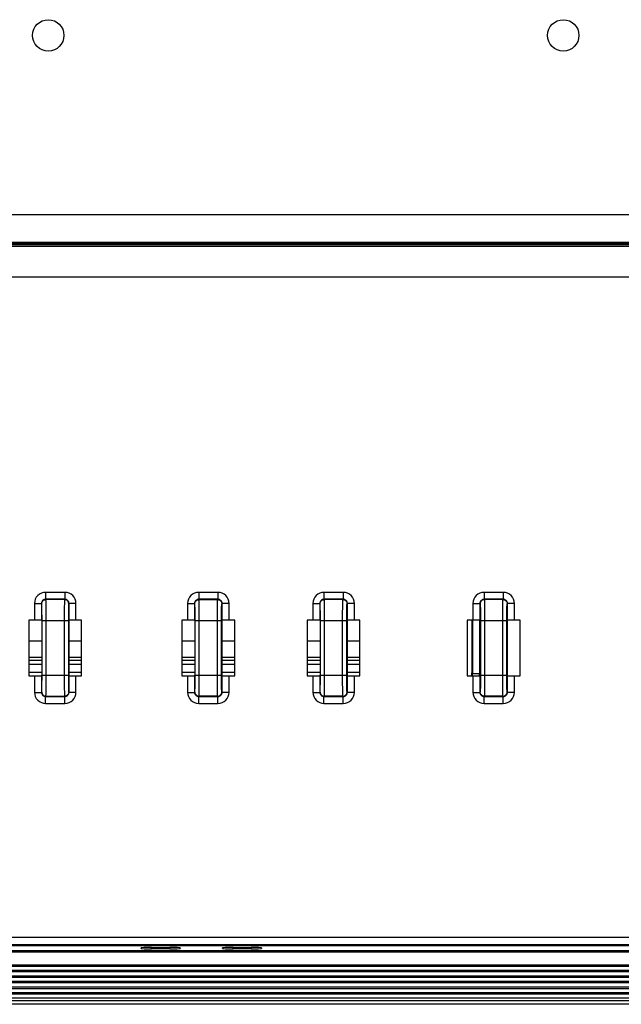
# Model space of a CAD drawing. Header units: millimetres. Extents: x 0 to 1682, y 0 to 1188.
# Tile 17 of 20: x 1312 to 1399, y 512 to 653. Entities that reach past the tile are written whole.
import ezdxf

# ---------------------------------------------------------------- set-up
doc = ezdxf.new("R2010")
doc.units = ezdxf.units.MM
doc.header["$LTSCALE"] = 92.51
for name, color, linetype in [('FRONT_BEZEL-RT1951WD-SHAPE', 7, 'CONTINUOUS'), ('GASKET-RT1951WD_BASE-SHAPE', 7, 'CONTINUOUS'), ('REAR_CASE-MDP_1950WD_V3-1-SHAPE', 7, 'CONTINUOUS'), ('TOUCH-1951WD-SHAPE', 7, 'CONTINUOUS')]:
    doc.layers.add(name, color=color, linetype=linetype)

msp = doc.modelspace()

# ---------------------------------------------------------------- linework, layer by layer
at = {"layer": 'FRONT_BEZEL-RT1951WD-SHAPE', "color": 7, "linetype": 'Continuous'}
for p, q in [((1377.240097, 566.814586), (1377.240097, 559.252563)), ((1377.346078, 566.814586), (1377.346078, 559.146582)), ((1378.345469, 566.797435), (1378.345469, 559.146582)), ((1313.58978, 561.064586), (1315.440873, 561.064586)), ((1313.58978, 560.487235), (1315.440873, 560.487235)), ((1319.318688, 561.064586), (1321.16978, 561.064586)), ((1319.318688, 560.487235), (1321.16978, 560.487235)), ((1335.58978, 561.064586), (1337.440873, 561.064586)), ((1335.58978, 560.487235), (1337.440873, 560.487235)), ((1341.318688, 561.064586), (1343.16978, 561.064586)), ((1341.318688, 560.487235), (1343.16978, 560.487235)), ((1353.58978, 561.064586), (1355.440873, 561.064586)), ((1353.58978, 560.487235), (1355.440873, 560.487235)), ((1359.318688, 561.064586), (1361.16978, 561.064586)), ((1359.318688, 560.487235), (1361.16978, 560.487235)), ((1315.440873, 559.280274), (1313.58978, 559.280274)), ((1321.16978, 559.280274), (1319.318688, 559.280274)), ((1337.440873, 559.280274), (1335.58978, 559.280274)), ((1343.16978, 559.280274), (1341.318688, 559.280274)), ((1355.440873, 559.280274), (1353.58978, 559.280274)), ((1361.16978, 559.280274), (1359.318688, 559.280274)), ((1377.346078, 559.146582), (1377.240097, 559.252563)), ((1377.346078, 559.146582), (1378.345469, 559.146582)), ((1478.928932, 519.277431), (1197.830629, 519.277431)), ((1478.405036, 520.024087), (1198.354525, 520.024087)), ((1329.72978, 519.632365), (1329.72978, 519.716174)), ((1331.22978, 519.768556), (1333.82978, 519.768556)), ((1331.22978, 519.579983), (1331.22978, 519.768556)), ((1333.82978, 519.579983), (1331.22978, 519.579983)), ((1333.82978, 519.579983), (1333.82978, 519.768556)), ((1335.32978, 519.716174), (1335.32978, 519.632365)), ((1341.42978, 519.632365), (1341.42978, 519.716174)), ((1342.92978, 519.768556), (1345.52978, 519.768556)), ((1342.92978, 519.579983), (1342.92978, 519.768556)), ((1345.52978, 519.579983), (1342.92978, 519.579983)), ((1345.52978, 519.579983), (1345.52978, 519.768556)), ((1347.02978, 519.716174), (1347.02978, 519.632365)), ((1572.082826, 511.614586), (1104.676735, 511.614586))]:
    msp.add_line(p, q, dxfattribs=at)
for centre, radius, start, end in [((1374.541761, 559.145489), 2.804318, 353.22291895, 0.02232333), ((1374.544125, 559.146547), 3.801343, 355.16080157, 357.06928773), ((1374.543219, 559.14659), 3.80225, 357.06946138, 359.99987997)]:
    msp.add_arc(centre, radius, start, end, dxfattribs=at)
for centre, major_axis, ratio, start_param, end_param in [((1374.438391, 559.255975), (-1.982312, 1.982312), 0.998782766, 3.7693973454, 3.9263818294), ((1331.22978, 519.716174), (1.5, 0), 0.0349207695, 1.5707963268, 3.1415926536), ((1331.22978, 519.632365), (1.5, 0), 0.0349207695, -3.1415926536, -1.5707963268), ((1333.82978, 519.716174), (1.5, 0), 0.0349207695, 0, 1.5707963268), ((1333.82978, 519.632365), (1.5, 0), 0.0349207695, -1.5707963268, 0), ((1342.92978, 519.716174), (1.5, 0), 0.0349207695, 1.5707963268, 3.1415926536), ((1342.92978, 519.632365), (1.5, 0), 0.0349207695, -3.1415926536, -1.5707963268), ((1345.52978, 519.716174), (1.5, 0), 0.0349207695, 0, 1.5707963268), ((1345.52978, 519.632365), (1.5, 0), 0.0349207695, -1.5707963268, 0)]:
    msp.add_ellipse(centre, major_axis=major_axis, ratio=ratio, start_param=start_param, end_param=end_param, dxfattribs=at)
at = {"layer": 'GASKET-RT1951WD_BASE-SHAPE', "color": 7, "linetype": 'Continuous'}
for p, q in [((1479.271344, 519.114586), (1197.488217, 519.114586)), ((1105.67978, 517.304483), (1571.07978, 517.304483)), ((1105.67978, 517.108524), (1571.07978, 517.108524)), ((1105.67978, 516.520647), (1571.07978, 516.520647)), ((1105.67978, 516.324688), (1571.07978, 516.324688)), ((1105.67978, 515.704483), (1571.07978, 515.704483)), ((1105.67978, 515.508524), (1571.07978, 515.508524)), ((1105.67978, 514.920647), (1571.07978, 514.920647)), ((1105.67978, 514.724688), (1571.07978, 514.724688)), ((1105.67978, 514.104483), (1571.07978, 514.104483)), ((1105.67978, 513.908524), (1571.07978, 513.908524)), ((1105.67978, 513.320647), (1571.07978, 513.320647)), ((1105.67978, 513.124688), (1571.07978, 513.124688)), ((1571.07978, 512.514586), (1105.67978, 512.514586)), ((1571.07978, 512.114586), (1105.67978, 512.114586))]:
    msp.add_line(p, q, dxfattribs=at)
at = {"layer": 'REAR_CASE-MDP_1950WD_V3-1-SHAPE', "color": 7, "linetype": 'Continuous'}
for p, q in [((1453.251595, 625.049408), (1223.507966, 625.049408)), ((1453.251595, 621.051845), (1223.507966, 621.051845)), ((1437.714456, 620.969975), (1239.045105, 620.969975)), ((1437.714456, 620.74572), (1239.045105, 620.74572)), ((1437.714456, 620.49336), (1239.045105, 620.49336)), ((1437.714454, 620.521008), (1239.045127, 620.521008)), ((1238.311662, 616.113976), (1438.447899, 616.113976)), ((1318.762721, 570.797283), (1315.99684, 570.797283)), ((1315.99684, 570.797283), (1315.99684, 569.797435)), ((1318.762721, 570.797283), (1318.762721, 569.797435)), ((1340.762721, 570.797283), (1337.99684, 570.797283)), ((1337.99684, 570.797283), (1337.99684, 569.797435)), ((1340.762721, 570.797283), (1340.762721, 569.797435)), ((1358.762721, 570.797283), (1355.99684, 570.797283)), ((1355.99684, 570.797283), (1355.99684, 569.797435)), ((1358.762721, 570.797283), (1358.762721, 569.797435)), ((1381.762721, 570.797283), (1378.99684, 570.797283)), ((1378.99684, 570.797283), (1378.99684, 569.797435)), ((1381.762721, 570.797283), (1381.762721, 569.797435)), ((1314.397083, 569.197526), (1315.396931, 569.197526)), ((1314.397083, 569.197526), (1314.397083, 566.814586)), ((1315.441787, 569.15267), (1315.396931, 569.197526)), ((1315.396931, 569.197526), (1315.396931, 566.797435)), ((1318.762721, 569.797435), (1315.99684, 569.797435)), ((1316.041696, 569.752579), (1315.99684, 569.797435)), ((1318.717865, 569.752579), (1316.041696, 569.752579)), ((1318.762721, 569.797435), (1318.717865, 569.752579)), ((1319.36263, 569.197526), (1319.317774, 569.15267)), ((1320.362478, 569.197526), (1319.36263, 569.197526)), ((1319.36263, 566.797435), (1319.36263, 569.197526)), ((1320.362478, 566.814586), (1320.362478, 569.197526)), ((1336.397083, 569.197526), (1337.396931, 569.197526)), ((1336.397083, 569.197526), (1336.397083, 566.814586)), ((1337.441787, 569.15267), (1337.396931, 569.197526)), ((1337.396931, 569.197526), (1337.396931, 566.797435)), ((1340.762721, 569.797435), (1337.99684, 569.797435)), ((1338.041696, 569.752579), (1337.99684, 569.797435)), ((1338.041696, 569.752579), (1340.717865, 569.752579)), ((1340.717865, 569.752579), (1340.762721, 569.797435)), ((1341.317774, 569.15267), (1341.36263, 569.197526)), ((1342.362478, 569.197526), (1341.36263, 569.197526)), ((1341.36263, 566.797435), (1341.36263, 569.197526)), ((1342.362478, 566.814586), (1342.362478, 569.197526)), ((1354.397083, 569.197526), (1355.396931, 569.197526)), ((1354.397083, 569.197526), (1354.397083, 566.814586)), ((1355.441787, 569.15267), (1355.396931, 569.197526)), ((1355.396931, 569.197526), (1355.396931, 566.797435)), ((1358.762721, 569.797435), (1355.99684, 569.797435)), ((1356.041696, 569.752579), (1355.99684, 569.797435)), ((1358.717865, 569.752579), (1356.041696, 569.752579)), ((1358.717865, 569.752579), (1358.762721, 569.797435)), ((1359.317774, 569.15267), (1359.36263, 569.197526)), ((1360.362478, 569.197526), (1359.36263, 569.197526)), ((1359.36263, 566.797435), (1359.36263, 569.197526)), ((1360.362478, 566.814586), (1360.362478, 569.197526)), ((1377.397083, 569.197526), (1378.396931, 569.197526)), ((1377.397083, 569.197526), (1377.397083, 566.814586)), ((1378.396931, 569.197526), (1378.441787, 569.15267)), ((1378.396931, 569.197526), (1378.396931, 566.797435)), ((1381.762721, 569.797435), (1378.99684, 569.797435)), ((1378.99684, 569.797435), (1379.041696, 569.752579)), ((1381.717865, 569.752579), (1379.041696, 569.752579)), ((1381.717865, 569.752579), (1381.762721, 569.797435)), ((1382.317774, 569.15267), (1382.36263, 569.197526)), ((1383.362478, 569.197526), (1382.36263, 569.197526)), ((1382.36263, 566.797435), (1382.36263, 569.197526)), ((1383.362478, 566.814586), (1383.362478, 569.197526)), ((1314.397083, 566.814586), (1313.58978, 566.814586)), ((1313.58978, 566.814586), (1313.58978, 558.814586)), ((1315.396931, 566.797435), (1315.440873, 566.753493)), ((1315.440873, 566.753493), (1315.440873, 558.875678)), ((1315.482948, 566.753036), (1319.276613, 566.753036)), ((1315.482948, 558.876135), (1315.482948, 566.753036)), ((1316.082857, 558.876135), (1316.082857, 566.753036)), ((1318.676704, 566.753036), (1318.676704, 558.876135)), ((1319.276613, 566.753036), (1319.276613, 558.876135)), ((1319.36263, 566.797435), (1319.318688, 566.753493)), ((1319.318688, 566.753493), (1319.318688, 558.875678)), ((1321.16978, 566.814586), (1320.362478, 566.814586)), ((1321.16978, 558.814586), (1321.16978, 566.814586)), ((1336.397083, 566.814586), (1335.58978, 566.814586)), ((1335.58978, 566.814586), (1335.58978, 558.814586)), ((1337.396931, 566.797435), (1337.440873, 566.753493)), ((1337.440873, 566.753493), (1337.440873, 558.875678)), ((1337.482948, 566.753036), (1341.276613, 566.753036)), ((1337.482948, 558.876135), (1337.482948, 566.753036)), ((1338.082857, 558.876135), (1338.082857, 566.753036)), ((1340.676704, 558.876135), (1340.676704, 566.753036)), ((1341.276613, 558.876135), (1341.276613, 566.753036)), ((1341.36263, 566.797435), (1341.318688, 566.753493)), ((1341.318688, 566.753493), (1341.318688, 558.875678)), ((1343.16978, 566.814586), (1342.362478, 566.814586)), ((1343.16978, 558.814586), (1343.16978, 566.814586)), ((1354.397083, 566.814586), (1353.58978, 566.814586)), ((1353.58978, 566.814586), (1353.58978, 558.814586)), ((1355.396931, 566.797435), (1355.440873, 566.753493)), ((1355.440873, 566.753493), (1355.440873, 558.875678)), ((1355.482948, 566.753036), (1359.276613, 566.753036)), ((1355.482948, 558.876135), (1355.482948, 566.753036)), ((1356.082857, 558.876135), (1356.082857, 566.753036)), ((1358.676704, 558.876135), (1358.676704, 566.753036)), ((1359.276613, 558.876135), (1359.276613, 566.753036)), ((1359.36263, 566.797435), (1359.318688, 566.753493)), ((1359.318688, 566.753493), (1359.318688, 558.875678)), ((1361.16978, 566.814586), (1360.362478, 566.814586)), ((1361.16978, 558.814586), (1361.16978, 566.814586)), ((1377.397083, 566.814586), (1376.58978, 566.814586)), ((1376.58978, 566.814586), (1376.58978, 558.814586)), ((1378.396931, 566.797435), (1378.440873, 566.753493)), ((1378.440873, 566.753493), (1378.440873, 558.875678)), ((1378.482948, 566.753036), (1382.276613, 566.753036)), ((1378.482948, 566.753036), (1378.482948, 558.876135)), ((1379.082857, 566.753036), (1379.082857, 558.876135)), ((1381.676704, 558.876135), (1381.676704, 566.753036)), ((1382.276613, 558.876135), (1382.276613, 566.753036)), ((1382.36263, 566.797435), (1382.318688, 566.753493)), ((1382.318688, 566.753493), (1382.318688, 558.875678)), ((1384.16978, 566.814586), (1383.362478, 566.814586)), ((1384.16978, 558.814586), (1384.16978, 566.814586)), ((1313.58978, 558.814586), (1314.397083, 558.814586)), ((1314.397083, 558.814586), (1314.397083, 556.431645)), ((1315.396931, 558.831736), (1315.440873, 558.875678)), ((1315.396931, 558.831736), (1315.396931, 556.431645)), ((1315.482948, 558.876135), (1319.276613, 558.876135)), ((1319.36263, 558.831736), (1319.318688, 558.875678)), ((1319.36263, 556.431645), (1319.36263, 558.831736)), ((1320.362478, 558.814586), (1321.16978, 558.814586)), ((1320.362478, 556.431645), (1320.362478, 558.814586)), ((1335.58978, 558.814586), (1336.397083, 558.814586)), ((1336.397083, 558.814586), (1336.397083, 556.431645)), ((1337.396931, 558.831736), (1337.440873, 558.875678)), ((1337.396931, 558.831736), (1337.396931, 556.431645)), ((1337.482948, 558.876135), (1341.276613, 558.876135)), ((1341.36263, 558.831736), (1341.318688, 558.875678)), ((1341.36263, 556.431645), (1341.36263, 558.831736)), ((1342.362478, 558.814586), (1343.16978, 558.814586)), ((1342.362478, 556.431645), (1342.362478, 558.814586)), ((1353.58978, 558.814586), (1354.397083, 558.814586)), ((1354.397083, 558.814586), (1354.397083, 556.431645)), ((1355.396931, 558.831736), (1355.440873, 558.875678)), ((1355.396931, 558.831736), (1355.396931, 556.431645)), ((1355.482948, 558.876135), (1359.276613, 558.876135)), ((1359.36263, 558.831736), (1359.318688, 558.875678)), ((1359.36263, 556.431645), (1359.36263, 558.831736)), ((1360.362478, 558.814586), (1361.16978, 558.814586)), ((1360.362478, 556.431645), (1360.362478, 558.814586)), ((1376.58978, 558.814586), (1377.397083, 558.814586)), ((1377.397083, 558.814586), (1377.397083, 556.431645)), ((1378.396931, 558.831736), (1378.440873, 558.875678)), ((1378.396931, 558.831736), (1378.396931, 556.431645)), ((1378.482948, 558.876135), (1382.276613, 558.876135)), ((1382.36263, 558.831736), (1382.318688, 558.875678)), ((1382.36263, 556.431645), (1382.36263, 558.831736)), ((1383.362478, 558.814586), (1384.16978, 558.814586)), ((1383.362478, 556.431645), (1383.362478, 558.814586)), ((1314.397083, 556.431645), (1315.396931, 556.431645)), ((1315.396931, 556.431645), (1315.441787, 556.476501)), ((1319.317774, 556.476501), (1319.36263, 556.431645)), ((1320.362478, 556.431645), (1319.36263, 556.431645)), ((1336.397083, 556.431645), (1337.396931, 556.431645)), ((1337.396931, 556.431645), (1337.441787, 556.476501)), ((1341.36263, 556.431645), (1341.317774, 556.476501)), ((1342.362478, 556.431645), (1341.36263, 556.431645)), ((1354.397083, 556.431645), (1355.396931, 556.431645)), ((1355.396931, 556.431645), (1355.441787, 556.476501)), ((1359.36263, 556.431645), (1359.317774, 556.476501)), ((1360.362478, 556.431645), (1359.36263, 556.431645)), ((1377.397083, 556.431645), (1378.396931, 556.431645)), ((1378.441787, 556.476501), (1378.396931, 556.431645)), ((1382.36263, 556.431645), (1382.317774, 556.476501)), ((1383.362478, 556.431645), (1382.36263, 556.431645)), ((1315.99684, 555.831736), (1316.041696, 555.876592)), ((1315.99684, 555.831736), (1318.762721, 555.831736)), ((1315.99684, 554.831888), (1315.99684, 555.831736)), ((1315.99684, 554.831888), (1318.762721, 554.831888)), ((1316.041696, 555.876592), (1318.717865, 555.876592)), ((1318.717865, 555.876592), (1318.762721, 555.831736)), ((1318.762721, 554.831888), (1318.762721, 555.831736)), ((1337.99684, 555.831736), (1338.041696, 555.876592)), ((1337.99684, 555.831736), (1340.762721, 555.831736)), ((1337.99684, 554.831888), (1337.99684, 555.831736)), ((1337.99684, 554.831888), (1340.762721, 554.831888)), ((1340.717865, 555.876592), (1338.041696, 555.876592)), ((1340.762721, 555.831736), (1340.717865, 555.876592)), ((1340.762721, 554.831888), (1340.762721, 555.831736)), ((1355.99684, 555.831736), (1356.041696, 555.876592)), ((1355.99684, 555.831736), (1358.762721, 555.831736)), ((1355.99684, 554.831888), (1355.99684, 555.831736)), ((1355.99684, 554.831888), (1358.762721, 554.831888)), ((1358.717865, 555.876592), (1356.041696, 555.876592)), ((1358.762721, 555.831736), (1358.717865, 555.876592)), ((1358.762721, 554.831888), (1358.762721, 555.831736)), ((1379.041696, 555.876592), (1378.99684, 555.831736)), ((1378.99684, 555.831736), (1381.762721, 555.831736)), ((1378.99684, 554.831888), (1378.99684, 555.831736)), ((1378.99684, 554.831888), (1381.762721, 554.831888)), ((1381.717865, 555.876592), (1379.041696, 555.876592)), ((1381.762721, 555.831736), (1381.717865, 555.876592)), ((1381.762721, 554.831888), (1381.762721, 555.831736)), ((1563.51677, 521.215541), (1113.242791, 521.215541)), ((1563.51677, 520.180642), (1113.242791, 520.180642)), ((1198.354525, 520.06189), (1478.405036, 520.06189))]:
    msp.add_line(p, q, dxfattribs=at)
for centre in [(1316.37978, 650.814586), (1390.37978, 650.814586)]:
    msp.add_circle(centre, 2.25, dxfattribs=at)
for centre, radius, start, end in [((1315.996752, 569.197614), 1.599666, 89.99686454, 180.00313546), ((1318.762809, 569.197614), 1.599665, 359.99685626, 90.00314374), ((1337.996752, 569.197614), 1.599666, 89.99686454, 180.00313546), ((1340.762809, 569.197614), 1.599666, 359.99686454, 90.00313546), ((1355.996752, 569.197614), 1.599666, 89.99686454, 180.00313546), ((1358.762809, 569.197614), 1.599666, 359.99686454, 90.00313546), ((1378.996752, 569.197614), 1.599665, 89.99685626, 180.00314374), ((1381.762809, 569.197614), 1.599666, 359.99686454, 90.00313546), ((1315.996752, 556.431557), 1.599665, 179.99686483, 270.00313517), ((1318.762809, 556.431557), 1.599666, 269.99687327, 0.00312673), ((1337.996752, 556.431557), 1.599665, 179.99686483, 270.00313517), ((1340.762809, 556.431557), 1.599665, 269.99686483, 0.00313517), ((1355.996752, 556.431557), 1.599665, 179.99686483, 270.00313517), ((1358.762809, 556.431557), 1.599665, 269.99686483, 0.00313517), ((1378.996752, 556.431557), 1.599666, 179.99687327, 270.00312673), ((1381.762809, 556.431557), 1.599665, 269.99686483, 0.00313517)]:
    msp.add_arc(centre, radius, start, end, dxfattribs=at)
for centre, start_param, end_param in [((1314.397083, 566.79713), 0.0174532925, 1.5707963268), ((1320.362478, 566.79713), 1.5707963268, 3.1241393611), ((1336.397083, 566.79713), 0.0174532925, 1.5707963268), ((1342.362478, 566.79713), 1.5707963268, 3.1241393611), ((1354.397083, 566.79713), 0.0174532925, 1.5707963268), ((1360.362478, 566.79713), 1.5707963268, 3.1241393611), ((1377.397083, 566.79713), 0.0174532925, 1.5707963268), ((1383.362478, 566.79713), 1.5707963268, 3.1241393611), ((1314.397083, 558.832041), -1.5707963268, -0.0174532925), ((1320.362478, 558.832041), -3.1241393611, -1.5707963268), ((1336.397083, 558.832041), -1.5707963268, -0.0174532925), ((1342.362478, 558.832041), -3.1241393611, -1.5707963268), ((1354.397083, 558.832041), -1.5707963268, -0.0174532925), ((1360.362478, 558.832041), -3.1241393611, -1.5707963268), ((1377.397083, 558.832041), -1.5707963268, -0.0174532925), ((1383.362478, 558.832041), -3.1241393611, -1.5707963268)]:
    msp.add_ellipse(centre, major_axis=(1, 0), ratio=0.0174550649, start_param=start_param, end_param=end_param, dxfattribs=at)
for points, knots in [([(1315.99684, 569.797435), (1315.843768, 569.79751), (1315.524701, 569.669673), (1315.396857, 569.350605), (1315.396931, 569.197526)], [0, 0, 0, 0, 0.4999883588, 1, 1, 1, 1]), ([(1315.482948, 566.753036), (1315.482948, 566.907412), (1315.482443, 567.21035), (1315.480183, 567.65046), (1315.476538, 568.056834), (1315.471615, 568.414181), (1315.466482, 568.675086), (1315.461534, 568.849295), (1315.458174, 568.951358), (1315.453981, 569.032106), (1315.451554, 569.092939), (1315.445672, 569.128736), (1315.44553, 569.148923), (1315.441787, 569.15267)], [0, 0, 0, 0, 0.1929040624, 0.3785393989, 0.5499561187, 0.7007067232, 0.8251342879, 0.8759737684, 0.9185724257, 0.9525338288, 0.9775421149, 0.9933814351, 1, 1, 1, 1]), ([(1316.082857, 566.753036), (1316.082857, 566.946001), (1316.082352, 567.324663), (1316.080091, 567.874789), (1316.076449, 568.382748), (1316.071519, 568.829436), (1316.066402, 569.155558), (1316.06143, 569.373349), (1316.058122, 569.500885), (1316.053789, 569.60194), (1316.051694, 569.67768), (1316.045196, 569.722921), (1316.045781, 569.747469), (1316.041696, 569.752579)], [0, 0, 0, 0, 0.1929333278, 0.3785971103, 0.5500402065, 0.7008130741, 0.8252556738, 0.8760984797, 0.9186966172, 0.95265221, 0.9776467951, 0.9934582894, 1, 1, 1, 1]), ([(1318.717865, 569.752579), (1318.71378, 569.74747), (1318.714364, 569.722927), (1318.707868, 569.677694), (1318.705773, 569.601967), (1318.70144, 569.500923), (1318.698133, 569.373397), (1318.69316, 569.155617), (1318.688043, 568.829507), (1318.683113, 568.382831), (1318.67947, 567.874867), (1318.677209, 567.324712), (1318.676704, 566.94602), (1318.676704, 566.753036)], [0, 0, 0, 0, 0.0065404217, 0.0223489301, 0.0473389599, 0.0812899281, 0.1238854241, 0.1747257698, 0.2991628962, 0.4499314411, 0.6213726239, 0.8070478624, 1, 1, 1, 1]), ([(1319.317774, 569.15267), (1319.317727, 569.305709), (1319.189685, 569.62449), (1318.870904, 569.752532), (1318.717865, 569.752579)], [0, 0, 0, 0, 0.499999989, 1, 1, 1, 1]), ([(1319.36263, 569.197526), (1319.362705, 569.350599), (1319.234866, 569.669666), (1318.915798, 569.797509), (1318.762721, 569.797435)], [0, 0, 0, 0, 0.4999923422, 1, 1, 1, 1]), ([(1319.317774, 569.15267), (1319.314031, 569.148924), (1319.313889, 569.128741), (1319.308009, 569.09295), (1319.305581, 569.032128), (1319.301388, 568.951389), (1319.298028, 568.849333), (1319.29308, 568.675133), (1319.287947, 568.414238), (1319.283023, 568.0569), (1319.279378, 567.650522), (1319.277118, 567.210389), (1319.276613, 566.907428), (1319.276613, 566.753036)], [0, 0, 0, 0, 0.0066172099, 0.0224536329, 0.0474573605, 0.0814141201, 0.1240101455, 0.1748471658, 0.2992692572, 0.4500155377, 0.6214303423, 0.8070771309, 1, 1, 1, 1]), ([(1337.99684, 569.797435), (1337.843768, 569.79751), (1337.524701, 569.669673), (1337.396857, 569.350605), (1337.396931, 569.197526)], [0, 0, 0, 0, 0.4999883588, 1, 1, 1, 1]), ([(1337.482948, 566.753036), (1337.482948, 566.907411), (1337.482443, 567.210347), (1337.480183, 567.650456), (1337.476538, 568.05683), (1337.471615, 568.414178), (1337.466482, 568.675083), (1337.461534, 568.849292), (1337.458174, 568.951357), (1337.453981, 569.032106), (1337.451554, 569.092939), (1337.445672, 569.128736), (1337.44553, 569.148923), (1337.441787, 569.15267)], [0, 0, 0, 0, 0.1929025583, 0.378537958, 0.5499546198, 0.7007053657, 0.825133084, 0.875972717, 0.9185716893, 0.9525335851, 0.977542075, 0.9933814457, 1, 1, 1, 1]), ([(1338.082857, 566.753036), (1338.082857, 566.946), (1338.082352, 567.32466), (1338.080091, 567.874785), (1338.076449, 568.382744), (1338.071519, 568.829432), (1338.066402, 569.155555), (1338.06143, 569.373346), (1338.058122, 569.500883), (1338.053789, 569.601939), (1338.051694, 569.67768), (1338.045196, 569.722921), (1338.045781, 569.747469), (1338.041696, 569.752579)], [0, 0, 0, 0, 0.1929318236, 0.3785956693, 0.5500387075, 0.7008117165, 0.8252544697, 0.8760974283, 0.9186958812, 0.9526519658, 0.9776467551, 0.9934583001, 1, 1, 1, 1]), ([(1340.676704, 566.753036), (1340.676704, 566.946001), (1340.677209, 567.324661), (1340.67947, 567.874785), (1340.683112, 568.382742), (1340.688041, 568.829428), (1340.693159, 569.15555), (1340.698131, 569.373341), (1340.701439, 569.500878), (1340.705772, 569.601935), (1340.707867, 569.677677), (1340.714365, 569.72292), (1340.713779, 569.747468), (1340.717865, 569.752579)], [0, 0, 0, 0, 0.192933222, 0.3785957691, 0.55003793, 0.7008102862, 0.825252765, 0.8760956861, 0.9186941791, 0.9526505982, 0.9776460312, 0.9934580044, 1, 1, 1, 1]), ([(1341.36263, 569.197526), (1341.362705, 569.350598), (1341.234868, 569.669665), (1340.9158, 569.797509), (1340.762721, 569.797435)], [0, 0, 0, 0, 0.4999883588, 1, 1, 1, 1]), ([(1341.276613, 566.753036), (1341.276613, 566.907412), (1341.277117, 567.210348), (1341.279378, 567.650457), (1341.283023, 568.056829), (1341.287946, 568.414175), (1341.293078, 568.675079), (1341.298027, 568.849288), (1341.301387, 568.951353), (1341.30558, 569.032103), (1341.308007, 569.092937), (1341.313889, 569.128735), (1341.314031, 569.148922), (1341.317774, 569.15267)], [0, 0, 0, 0, 0.192903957, 0.3785380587, 0.5499538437, 0.7007039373, 0.8251313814, 0.8759709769, 0.9185699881, 0.952532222, 0.9775413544, 0.9933811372, 1, 1, 1, 1]), ([(1355.99684, 569.797435), (1355.843768, 569.79751), (1355.524701, 569.669673), (1355.396857, 569.350605), (1355.396931, 569.197526)], [0, 0, 0, 0, 0.4999883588, 1, 1, 1, 1]), ([(1355.482948, 566.753036), (1355.482948, 566.907412), (1355.482443, 567.21035), (1355.480183, 567.65046), (1355.476538, 568.056834), (1355.471615, 568.414181), (1355.466482, 568.675086), (1355.461534, 568.849295), (1355.458174, 568.951358), (1355.453981, 569.032106), (1355.451554, 569.092939), (1355.445672, 569.128736), (1355.44553, 569.148923), (1355.441787, 569.15267)], [0, 0, 0, 0, 0.1929040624, 0.3785393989, 0.5499561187, 0.7007067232, 0.8251342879, 0.8759737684, 0.9185724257, 0.9525338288, 0.9775421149, 0.9933814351, 1, 1, 1, 1]), ([(1356.082857, 566.753036), (1356.082857, 566.946001), (1356.082352, 567.324663), (1356.080091, 567.874789), (1356.076449, 568.382748), (1356.071519, 568.829436), (1356.066402, 569.155558), (1356.06143, 569.373349), (1356.058122, 569.500885), (1356.053789, 569.60194), (1356.051694, 569.67768), (1356.045196, 569.722921), (1356.045781, 569.747469), (1356.041696, 569.752579)], [0, 0, 0, 0, 0.1929333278, 0.3785971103, 0.5500402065, 0.7008130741, 0.8252556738, 0.8760984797, 0.9186966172, 0.95265221, 0.9776467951, 0.9934582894, 1, 1, 1, 1]), ([(1358.676704, 566.753036), (1358.676704, 566.946001), (1358.677209, 567.324661), (1358.67947, 567.874784), (1358.683112, 568.382741), (1358.688041, 568.829428), (1358.693159, 569.155549), (1358.698131, 569.37334), (1358.701439, 569.500877), (1358.705772, 569.601935), (1358.707867, 569.677677), (1358.714365, 569.72292), (1358.713779, 569.747468), (1358.717865, 569.752579)], [0, 0, 0, 0, 0.1929328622, 0.3785954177, 0.5500375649, 0.7008099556, 0.8252524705, 0.876095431, 0.9186940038, 0.9526505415, 0.9776460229, 0.9934580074, 1, 1, 1, 1]), ([(1359.36263, 569.197526), (1359.362705, 569.350598), (1359.234868, 569.669665), (1358.9158, 569.797509), (1358.762721, 569.797435)], [0, 0, 0, 0, 0.4999883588, 1, 1, 1, 1]), ([(1359.276613, 566.753036), (1359.276613, 566.907412), (1359.277117, 567.210348), (1359.279378, 567.650456), (1359.283023, 568.056828), (1359.287946, 568.414174), (1359.293078, 568.675078), (1359.298027, 568.849287), (1359.301387, 568.951352), (1359.30558, 569.032102), (1359.308007, 569.092937), (1359.313889, 569.128735), (1359.314031, 569.148922), (1359.317774, 569.15267)], [0, 0, 0, 0, 0.1929035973, 0.3785377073, 0.5499534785, 0.7007036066, 0.8251310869, 0.8759707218, 0.9185698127, 0.9525321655, 0.9775413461, 0.9933811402, 1, 1, 1, 1]), ([(1378.99684, 569.797435), (1378.843767, 569.79751), (1378.5247, 569.669671), (1378.396857, 569.350603), (1378.396931, 569.197526)], [0, 0, 0, 0, 0.4999923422, 1, 1, 1, 1]), ([(1379.041696, 569.752579), (1378.888657, 569.752532), (1378.569876, 569.62449), (1378.441834, 569.305709), (1378.441787, 569.15267)], [0, 0, 0, 0, 0.5000000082, 1, 1, 1, 1]), ([(1378.441787, 569.15267), (1378.44553, 569.148924), (1378.445672, 569.12874), (1378.451552, 569.09295), (1378.45398, 569.032127), (1378.458173, 568.951389), (1378.461533, 568.849334), (1378.466481, 568.675134), (1378.471614, 568.414242), (1378.476537, 568.056906), (1378.480182, 567.65053), (1378.482443, 567.210395), (1378.482948, 566.90743), (1378.482948, 566.753036)], [0, 0, 0, 0, 0.0066173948, 0.0224538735, 0.0474575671, 0.0814141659, 0.1240099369, 0.174846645, 0.299267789, 0.4500129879, 0.6214264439, 0.8070735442, 1, 1, 1, 1]), ([(1379.041696, 569.752579), (1379.045781, 569.74747), (1379.045196, 569.722927), (1379.051693, 569.677694), (1379.053788, 569.601966), (1379.058121, 569.500923), (1379.061428, 569.373398), (1379.066401, 569.155619), (1379.071518, 568.829512), (1379.076448, 568.382839), (1379.080091, 567.874877), (1379.082352, 567.324719), (1379.082857, 566.946024), (1379.082857, 566.753036)], [0, 0, 0, 0, 0.0065406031, 0.0223491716, 0.0473391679, 0.0812899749, 0.1238852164, 0.1747252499, 0.2991614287, 0.4499288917, 0.6213687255, 0.8070442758, 1, 1, 1, 1]), ([(1381.676704, 566.753036), (1381.676704, 566.946001), (1381.677209, 567.324661), (1381.67947, 567.874784), (1381.683112, 568.382741), (1381.688041, 568.829428), (1381.693159, 569.155549), (1381.698131, 569.37334), (1381.701439, 569.500877), (1381.705772, 569.601935), (1381.707867, 569.677677), (1381.714365, 569.72292), (1381.713779, 569.747468), (1381.717865, 569.752579)], [0, 0, 0, 0, 0.1929328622, 0.3785954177, 0.5500375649, 0.7008099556, 0.8252524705, 0.876095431, 0.9186940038, 0.9526505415, 0.9776460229, 0.9934580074, 1, 1, 1, 1]), ([(1382.36263, 569.197526), (1382.362705, 569.350598), (1382.234868, 569.669665), (1381.9158, 569.797509), (1381.762721, 569.797435)], [0, 0, 0, 0, 0.4999883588, 1, 1, 1, 1]), ([(1382.276613, 566.753036), (1382.276613, 566.907412), (1382.277117, 567.210348), (1382.279378, 567.650456), (1382.283023, 568.056828), (1382.287946, 568.414174), (1382.293078, 568.675078), (1382.298027, 568.849287), (1382.301387, 568.951352), (1382.30558, 569.032102), (1382.308007, 569.092937), (1382.313889, 569.128735), (1382.314031, 569.148922), (1382.317774, 569.15267)], [0, 0, 0, 0, 0.1929035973, 0.3785377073, 0.5499534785, 0.7007036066, 0.8251310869, 0.8759707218, 0.9185698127, 0.9525321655, 0.9775413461, 0.9933811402, 1, 1, 1, 1]), ([(1315.441787, 556.476501), (1315.44553, 556.480247), (1315.445672, 556.50043), (1315.451552, 556.536221), (1315.45398, 556.597043), (1315.458173, 556.677782), (1315.461533, 556.779838), (1315.466481, 556.954038), (1315.471614, 557.214933), (1315.476538, 557.572271), (1315.480182, 557.978649), (1315.482443, 558.418782), (1315.482948, 558.721744), (1315.482948, 558.876135)], [0, 0, 0, 0, 0.0066172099, 0.0224536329, 0.0474573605, 0.0814141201, 0.1240101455, 0.1748471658, 0.2992692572, 0.4500155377, 0.6214303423, 0.8070771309, 1, 1, 1, 1]), ([(1316.041696, 555.876592), (1316.045781, 555.881701), (1316.045197, 555.906244), (1316.051692, 555.951477), (1316.053788, 556.027204), (1316.058121, 556.128248), (1316.061428, 556.255774), (1316.066401, 556.473554), (1316.071518, 556.799664), (1316.076448, 557.24634), (1316.080091, 557.754304), (1316.082352, 558.304459), (1316.082857, 558.683151), (1316.082857, 558.876135)], [0, 0, 0, 0, 0.0065404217, 0.0223489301, 0.0473389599, 0.0812899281, 0.1238854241, 0.1747257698, 0.2991628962, 0.4499314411, 0.6213726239, 0.8070478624, 1, 1, 1, 1]), ([(1318.676704, 558.876135), (1318.676704, 558.68317), (1318.677209, 558.304508), (1318.67947, 557.754382), (1318.683112, 557.246423), (1318.688042, 556.799735), (1318.693159, 556.473613), (1318.698131, 556.255822), (1318.701439, 556.128286), (1318.705772, 556.027231), (1318.707867, 555.951491), (1318.714365, 555.90625), (1318.713779, 555.881702), (1318.717865, 555.876592)], [0, 0, 0, 0, 0.1929333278, 0.3785971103, 0.5500402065, 0.7008130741, 0.8252556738, 0.8760984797, 0.9186966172, 0.95265221, 0.9776467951, 0.9934582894, 1, 1, 1, 1]), ([(1319.276613, 558.876135), (1319.276613, 558.721759), (1319.277117, 558.418822), (1319.279378, 557.978711), (1319.283023, 557.572337), (1319.287946, 557.21499), (1319.293079, 556.954085), (1319.298027, 556.779877), (1319.301387, 556.677813), (1319.30558, 556.597065), (1319.308007, 556.536232), (1319.313889, 556.500435), (1319.314031, 556.480248), (1319.317774, 556.476501)], [0, 0, 0, 0, 0.1929040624, 0.3785393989, 0.5499561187, 0.7007067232, 0.8251342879, 0.8759737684, 0.9185724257, 0.9525338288, 0.9775421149, 0.9933814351, 1, 1, 1, 1]), ([(1337.441787, 556.476501), (1337.44553, 556.480247), (1337.445672, 556.500431), (1337.451552, 556.536221), (1337.45398, 556.597045), (1337.458173, 556.677784), (1337.461533, 556.77984), (1337.466481, 556.954041), (1337.471614, 557.214936), (1337.476538, 557.572275), (1337.480183, 557.978652), (1337.482443, 558.418784), (1337.482948, 558.721744), (1337.482948, 558.876135)], [0, 0, 0, 0, 0.0066173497, 0.0224539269, 0.0474578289, 0.0814147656, 0.1240109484, 0.1748481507, 0.2992706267, 0.4500173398, 0.6214319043, 0.8070772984, 1, 1, 1, 1]), ([(1338.041696, 555.876592), (1338.045781, 555.881701), (1338.045197, 555.906244), (1338.051693, 555.951478), (1338.053788, 556.027206), (1338.058121, 556.12825), (1338.061428, 556.255776), (1338.066401, 556.473557), (1338.071518, 556.799668), (1338.076448, 557.246345), (1338.080091, 557.754308), (1338.082352, 558.304461), (1338.082857, 558.683151), (1338.082857, 558.876135)], [0, 0, 0, 0, 0.0065405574, 0.0223492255, 0.0473394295, 0.081290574, 0.1238862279, 0.1747267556, 0.2991642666, 0.4499332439, 0.6213741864, 0.8070480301, 1, 1, 1, 1]), ([(1340.717865, 555.876592), (1340.71378, 555.881701), (1340.714364, 555.906244), (1340.707868, 555.951477), (1340.705773, 556.027205), (1340.70144, 556.128248), (1340.698133, 556.255773), (1340.69316, 556.473551), (1340.688043, 556.799658), (1340.683113, 557.246331), (1340.67947, 557.754294), (1340.677209, 558.304451), (1340.676704, 558.683147), (1340.676704, 558.876135)], [0, 0, 0, 0, 0.0065405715, 0.0223491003, 0.0473390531, 0.0812898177, 0.1238850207, 0.1747250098, 0.2991610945, 0.449928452, 0.6213683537, 0.8070442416, 1, 1, 1, 1]), ([(1341.317774, 556.476501), (1341.314031, 556.480247), (1341.313889, 556.500431), (1341.308009, 556.536221), (1341.305581, 556.597044), (1341.301388, 556.677782), (1341.298028, 556.779837), (1341.29308, 556.954036), (1341.287947, 557.214929), (1341.283023, 557.572264), (1341.279378, 557.978641), (1341.277118, 558.418776), (1341.276613, 558.721741), (1341.276613, 558.876135)], [0, 0, 0, 0, 0.0066173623, 0.0224538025, 0.0474574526, 0.0814140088, 0.1240097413, 0.174846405, 0.299267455, 0.4500125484, 0.6214260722, 0.8070735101, 1, 1, 1, 1]), ([(1355.441787, 556.476501), (1355.44553, 556.480247), (1355.445672, 556.500431), (1355.451552, 556.536221), (1355.45398, 556.597045), (1355.458173, 556.677784), (1355.461533, 556.77984), (1355.466481, 556.954041), (1355.471614, 557.214936), (1355.476538, 557.572275), (1355.480183, 557.978652), (1355.482443, 558.418784), (1355.482948, 558.721744), (1355.482948, 558.876135)], [0, 0, 0, 0, 0.0066173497, 0.0224539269, 0.0474578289, 0.0814147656, 0.1240109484, 0.1748481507, 0.2992706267, 0.4500173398, 0.6214319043, 0.8070772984, 1, 1, 1, 1]), ([(1356.041696, 555.876592), (1356.045781, 555.881701), (1356.045197, 555.906244), (1356.051693, 555.951478), (1356.053788, 556.027206), (1356.058121, 556.12825), (1356.061428, 556.255776), (1356.066401, 556.473557), (1356.071518, 556.799668), (1356.076448, 557.246345), (1356.080091, 557.754308), (1356.082352, 558.304461), (1356.082857, 558.683151), (1356.082857, 558.876135)], [0, 0, 0, 0, 0.0065405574, 0.0223492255, 0.0473394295, 0.081290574, 0.1238862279, 0.1747267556, 0.2991642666, 0.4499332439, 0.6213741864, 0.8070480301, 1, 1, 1, 1]), ([(1358.717865, 555.876592), (1358.71378, 555.881701), (1358.714364, 555.906244), (1358.707868, 555.951477), (1358.705773, 556.027205), (1358.70144, 556.128248), (1358.698133, 556.255773), (1358.69316, 556.473551), (1358.688043, 556.799658), (1358.683113, 557.246331), (1358.67947, 557.754294), (1358.677209, 558.304451), (1358.676704, 558.683147), (1358.676704, 558.876135)], [0, 0, 0, 0, 0.0065405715, 0.0223491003, 0.0473390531, 0.0812898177, 0.1238850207, 0.1747250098, 0.2991610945, 0.449928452, 0.6213683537, 0.8070442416, 1, 1, 1, 1]), ([(1359.317774, 556.476501), (1359.314031, 556.480247), (1359.313889, 556.500431), (1359.308009, 556.536221), (1359.305581, 556.597044), (1359.301388, 556.677782), (1359.298028, 556.779837), (1359.29308, 556.954036), (1359.287947, 557.214929), (1359.283023, 557.572264), (1359.279378, 557.978641), (1359.277118, 558.418776), (1359.276613, 558.721741), (1359.276613, 558.876135)], [0, 0, 0, 0, 0.0066173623, 0.0224538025, 0.0474574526, 0.0814140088, 0.1240097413, 0.174846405, 0.299267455, 0.4500125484, 0.6214260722, 0.8070735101, 1, 1, 1, 1]), ([(1378.482948, 558.876135), (1378.482948, 558.721759), (1378.482443, 558.418823), (1378.480183, 557.978714), (1378.476538, 557.572343), (1378.471615, 557.214996), (1378.466482, 556.954092), (1378.461534, 556.779883), (1378.458174, 556.677818), (1378.453981, 556.597069), (1378.451554, 556.536234), (1378.445672, 556.500436), (1378.44553, 556.480249), (1378.441787, 556.476501)], [0, 0, 0, 0, 0.192903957, 0.3785380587, 0.5499538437, 0.7007039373, 0.8251313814, 0.8759709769, 0.9185699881, 0.952532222, 0.9775413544, 0.9933811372, 1, 1, 1, 1]), ([(1379.082857, 558.876135), (1379.082857, 558.68317), (1379.082352, 558.30451), (1379.080091, 557.754386), (1379.076449, 557.246429), (1379.071519, 556.799743), (1379.066402, 556.473621), (1379.06143, 556.25583), (1379.058122, 556.128293), (1379.053789, 556.027236), (1379.051694, 555.951494), (1379.045196, 555.906251), (1379.045782, 555.881703), (1379.041696, 555.876592)], [0, 0, 0, 0, 0.192933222, 0.3785957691, 0.55003793, 0.7008102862, 0.825252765, 0.8760956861, 0.9186941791, 0.9526505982, 0.9776460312, 0.9934580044, 1, 1, 1, 1]), ([(1381.717865, 555.876592), (1381.71378, 555.881701), (1381.714364, 555.906244), (1381.707868, 555.951477), (1381.705773, 556.027205), (1381.70144, 556.128248), (1381.698133, 556.255773), (1381.69316, 556.473551), (1381.688043, 556.799658), (1381.683113, 557.246331), (1381.67947, 557.754294), (1381.677209, 558.304451), (1381.676704, 558.683147), (1381.676704, 558.876135)], [0, 0, 0, 0, 0.0065405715, 0.0223491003, 0.0473390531, 0.0812898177, 0.1238850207, 0.1747250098, 0.2991610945, 0.449928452, 0.6213683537, 0.8070442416, 1, 1, 1, 1]), ([(1382.317774, 556.476501), (1382.314031, 556.480247), (1382.313889, 556.500431), (1382.308009, 556.536221), (1382.305581, 556.597044), (1382.301388, 556.677782), (1382.298028, 556.779837), (1382.29308, 556.954036), (1382.287947, 557.214929), (1382.283023, 557.572264), (1382.279378, 557.978641), (1382.277118, 558.418776), (1382.276613, 558.721741), (1382.276613, 558.876135)], [0, 0, 0, 0, 0.0066173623, 0.0224538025, 0.0474574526, 0.0814140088, 0.1240097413, 0.174846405, 0.299267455, 0.4500125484, 0.6214260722, 0.8070735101, 1, 1, 1, 1]), ([(1315.396931, 556.431645), (1315.396856, 556.278572), (1315.524695, 555.959505), (1315.843763, 555.831662), (1315.99684, 555.831736)], [0, 0, 0, 0, 0.4999923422, 1, 1, 1, 1]), ([(1315.441787, 556.476501), (1315.441834, 556.323462), (1315.569876, 556.004681), (1315.888657, 555.876639), (1316.041696, 555.876592)], [0, 0, 0, 0, 0.499999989, 1, 1, 1, 1]), ([(1318.762721, 555.831736), (1318.915792, 555.831661), (1319.23486, 555.959498), (1319.362704, 556.278566), (1319.36263, 556.431645)], [0, 0, 0, 0, 0.4999883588, 1, 1, 1, 1]), ([(1337.396931, 556.431645), (1337.396856, 556.278572), (1337.524695, 555.959505), (1337.843763, 555.831662), (1337.99684, 555.831736)], [0, 0, 0, 0, 0.4999923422, 1, 1, 1, 1]), ([(1337.441787, 556.476501), (1337.441834, 556.323462), (1337.569876, 556.004681), (1337.888657, 555.876639), (1338.041696, 555.876592)], [0, 0, 0, 0, 0.4999999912, 1, 1, 1, 1]), ([(1340.717865, 555.876592), (1340.870904, 555.876639), (1341.189685, 556.004681), (1341.317727, 556.323462), (1341.317774, 556.476501)], [0, 0, 0, 0, 0.5000000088, 1, 1, 1, 1]), ([(1340.762721, 555.831736), (1340.915794, 555.831661), (1341.234861, 555.9595), (1341.362704, 556.278568), (1341.36263, 556.431645)], [0, 0, 0, 0, 0.4999923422, 1, 1, 1, 1]), ([(1355.396931, 556.431645), (1355.396856, 556.278572), (1355.524695, 555.959505), (1355.843763, 555.831662), (1355.99684, 555.831736)], [0, 0, 0, 0, 0.4999923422, 1, 1, 1, 1]), ([(1355.441787, 556.476501), (1355.441834, 556.323462), (1355.569876, 556.004681), (1355.888657, 555.876639), (1356.041696, 555.876592)], [0, 0, 0, 0, 0.4999999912, 1, 1, 1, 1]), ([(1358.717865, 555.876592), (1358.870904, 555.876639), (1359.189685, 556.004681), (1359.317727, 556.323462), (1359.317774, 556.476501)], [0, 0, 0, 0, 0.5000000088, 1, 1, 1, 1]), ([(1358.762721, 555.831736), (1358.915794, 555.831661), (1359.234861, 555.9595), (1359.362704, 556.278568), (1359.36263, 556.431645)], [0, 0, 0, 0, 0.4999923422, 1, 1, 1, 1]), ([(1378.396931, 556.431645), (1378.396856, 556.278574), (1378.524693, 555.959506), (1378.843761, 555.831662), (1378.99684, 555.831736)], [0, 0, 0, 0, 0.4999883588, 1, 1, 1, 1]), ([(1381.717865, 555.876592), (1381.870904, 555.876639), (1382.189685, 556.004681), (1382.317727, 556.323462), (1382.317774, 556.476501)], [0, 0, 0, 0, 0.5000000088, 1, 1, 1, 1]), ([(1381.762721, 555.831736), (1381.915794, 555.831661), (1382.234861, 555.9595), (1382.362704, 556.278568), (1382.36263, 556.431645)], [0, 0, 0, 0, 0.4999923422, 1, 1, 1, 1])]:
    msp.add_open_spline(points, degree=3, knots=knots, dxfattribs=at)
for points in [[(1315.441787, 569.15267), (1315.441834, 569.305709), (1315.569876, 569.62449), (1315.888657, 569.752532), (1316.041696, 569.752579)], [(1337.441787, 569.15267), (1337.441834, 569.305709), (1337.569876, 569.62449), (1337.888657, 569.752532), (1338.041696, 569.752579)], [(1340.717865, 569.752579), (1340.870904, 569.752532), (1341.189685, 569.62449), (1341.317727, 569.305709), (1341.317774, 569.15267)], [(1355.441787, 569.15267), (1355.441834, 569.305709), (1355.569876, 569.62449), (1355.888657, 569.752532), (1356.041696, 569.752579)], [(1358.717865, 569.752579), (1358.870904, 569.752532), (1359.189685, 569.62449), (1359.317727, 569.305709), (1359.317774, 569.15267)], [(1381.717865, 569.752579), (1381.870904, 569.752532), (1382.189685, 569.62449), (1382.317727, 569.305709), (1382.317774, 569.15267)], [(1319.317774, 556.476501), (1319.317727, 556.323462), (1319.189685, 556.004681), (1318.870904, 555.876639), (1318.717865, 555.876592)], [(1379.041696, 555.876592), (1378.888657, 555.876639), (1378.569876, 556.004681), (1378.441834, 556.323462), (1378.441787, 556.476501)]]:
    msp.add_open_spline(points, degree=3, dxfattribs=at)
at = {"layer": 'TOUCH-1951WD-SHAPE', "color": 7, "linetype": 'Continuous'}
for p, q in [((1313.58978, 563.814586), (1315.440873, 563.814586)), ((1319.318688, 563.814586), (1321.16978, 563.814586)), ((1335.58978, 563.814586), (1337.440873, 563.814586)), ((1341.318688, 563.814586), (1343.16978, 563.814586)), ((1353.58978, 563.814586), (1355.440873, 563.814586)), ((1359.318688, 563.814586), (1361.16978, 563.814586)), ((1313.58978, 561.464586), (1315.440873, 561.464586)), ((1319.318688, 561.464586), (1321.16978, 561.464586)), ((1335.58978, 561.464586), (1337.440873, 561.464586)), ((1341.318688, 561.464586), (1343.16978, 561.464586)), ((1353.58978, 561.464586), (1355.440873, 561.464586)), ((1359.318688, 561.464586), (1361.16978, 561.464586))]:
    msp.add_line(p, q, dxfattribs=at)

doc.saveas('drawing.dxf')
